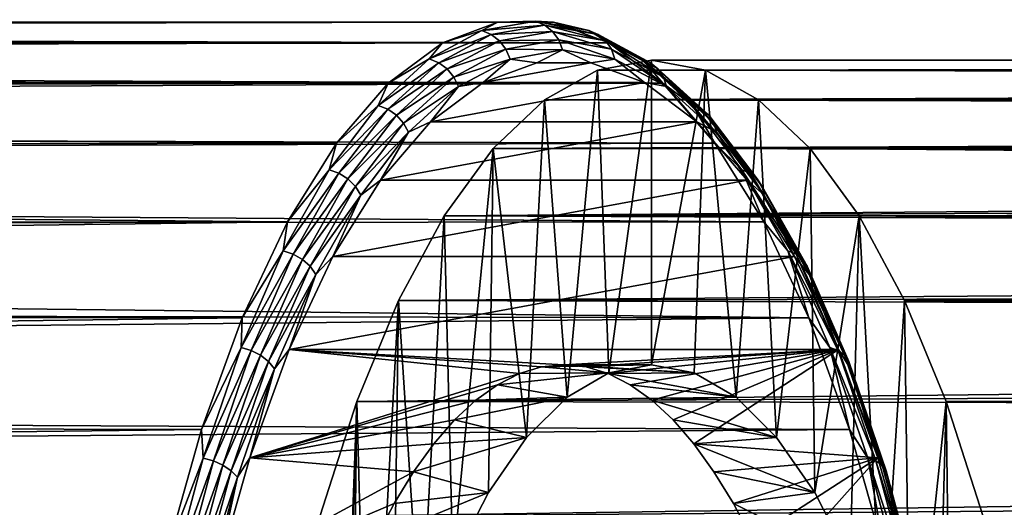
# Model space of a CAD drawing. Header units: metres. Extents: x -28 to 239, y -27 to 27.
# Tile 51 of 60: x 103 to 115, y 10 to 16. Entities that reach past the tile are written whole.
import ezdxf

# ---------------------------------------------------------------- set-up
doc = ezdxf.new("R2010")
doc.units = ezdxf.units.M
doc.layers.add('solid_10151053_XXX', color=7, linetype='CONTINUOUS')

msp = doc.modelspace()

# ---------------------------------------------------------------- linework, layer by layer
at = {"layer": 'solid_10151053_XXX'}
for points in [[(109.253983, 15.968428, 169.170715), (14.412927, 15.953607, 134.42482), (14.36137, 16.000032, 135.723831)], [(108.566765, 15.968428, 171.058838), (14.36137, 16.000032, 135.723831), (14.420163, 15.947065, 137.10704)], [(108.566765, 15.968428, 171.058838), (109.253983, 15.968428, 169.170715), (14.36137, 16.000032, 135.723831)], [(109.253983, 15.968428, 169.170715), (109.935783, 15.716596, 167.297485), (14.412927, 15.953607, 134.42482)], [(109.935783, 15.716596, 167.297485), (14.566373, 15.813626, 133.184814), (14.412927, 15.953607, 134.42482)], [(108.566765, 15.968428, 171.058838), (14.420163, 15.947065, 137.10704), (14.603026, 15.779785, 138.605164)], [(107.884964, 15.716596, 172.932068), (108.566765, 15.968428, 171.058838), (14.603026, 15.779785, 138.605164)], [(108.372589, 15.866564, 171.969223), (108.566765, 15.968428, 171.058838), (107.884964, 15.716596, 172.932068)], [(109.031502, 15.983098, 170.158859), (108.566765, 15.968428, 171.058838), (108.372589, 15.866564, 171.969223)], [(109.031502, 15.983098, 170.158859), (108.372589, 15.866564, 171.969223), (109.144981, 15.933208, 170.200165)], [(108.372589, 15.866564, 171.969223), (108.488113, 15.817038, 172.004883), (109.144981, 15.933208, 170.200165)], [(109.144981, 15.933208, 170.200165), (108.488113, 15.817038, 172.004883), (109.242432, 15.853739, 170.235626)], [(109.031502, 15.983098, 170.158859), (109.253983, 15.968428, 169.170715), (108.566765, 15.968428, 171.058838)], [(109.690422, 15.866564, 168.348495), (109.253983, 15.968428, 169.170715), (109.031502, 15.983098, 170.158859)], [(109.031502, 15.983098, 170.158859), (109.144981, 15.933208, 170.200165), (109.801842, 15.817038, 168.395447)], [(109.690422, 15.866564, 168.348495), (109.031502, 15.983098, 170.158859), (109.801842, 15.817038, 168.395447)], [(109.144981, 15.933208, 170.200165), (109.242432, 15.853739, 170.235626), (109.896019, 15.738147, 168.439926)], [(109.801842, 15.817038, 168.395447), (109.144981, 15.933208, 170.200165), (109.896019, 15.738147, 168.439926)], [(109.690422, 15.866564, 168.348495), (109.935783, 15.716596, 167.297485), (109.253983, 15.968428, 169.170715)], [(109.935783, 15.716596, 167.297485), (14.818517, 15.577598, 131.981567), (14.566373, 15.813626, 133.184814)], [(107.884964, 15.716596, 172.932068), (14.603026, 15.779785, 138.605164), (14.927649, 15.47305, 140.241653)], [(108.372589, 15.866564, 171.969223), (107.884964, 15.716596, 172.932068), (107.723274, 15.518659, 173.753189)], [(108.372589, 15.866564, 171.969223), (107.723274, 15.518659, 173.753189), (108.488113, 15.817038, 172.004883)], [(107.723274, 15.518659, 173.753189), (107.840836, 15.470219, 173.783279), (108.488113, 15.817038, 172.004883)], [(108.488113, 15.817038, 172.004883), (107.840836, 15.470219, 173.783279), (108.588844, 15.738147, 172.031342)], [(108.488113, 15.817038, 172.004883), (108.588844, 15.738147, 172.031342), (109.242432, 15.853739, 170.235626)], [(109.242432, 15.853739, 170.235626), (108.588844, 15.738147, 172.031342), (109.317215, 15.750113, 170.262848)], [(109.242432, 15.853739, 170.235626), (109.317215, 15.750113, 170.262848), (109.966522, 15.635278, 168.478882)], [(109.896019, 15.738147, 168.439926), (109.242432, 15.853739, 170.235626), (109.966522, 15.635278, 168.478882)], [(110.339737, 15.518659, 166.564529), (109.935783, 15.716596, 167.297485), (109.690422, 15.866564, 168.348495)], [(109.690422, 15.866564, 168.348495), (109.801842, 15.817038, 168.395447), (110.449127, 15.470219, 166.61705)], [(110.339737, 15.518659, 166.564529), (109.690422, 15.866564, 168.348495), (110.449127, 15.470219, 166.61705)], [(109.801842, 15.817038, 168.395447), (109.896019, 15.738147, 168.439926), (110.54007, 15.393058, 166.670395)], [(110.449127, 15.470219, 166.61705), (109.801842, 15.817038, 168.395447), (110.54007, 15.393058, 166.670395)], [(109.935783, 15.716596, 167.297485), (110.601418, 15.216905, 165.468674), (14.818517, 15.577598, 131.981567)], [(107.219337, 15.216905, 174.760864), (107.884964, 15.716596, 172.932068), (14.927649, 15.47305, 140.241653)], [(107.723274, 15.518659, 173.753189), (107.884964, 15.716596, 172.932068), (107.219337, 15.216905, 174.760864)], [(107.840836, 15.470219, 173.783279), (107.944794, 15.393058, 173.800873), (108.588844, 15.738147, 172.031342)], [(108.588844, 15.738147, 172.031342), (107.944794, 15.393058, 173.800873), (108.6679, 15.635278, 172.046829)], [(108.588844, 15.738147, 172.031342), (108.6679, 15.635278, 172.046829), (109.317215, 15.750113, 170.262848)], [(109.317215, 15.750113, 170.262848), (108.6679, 15.635278, 172.046829), (109.364212, 15.62941, 170.279953)], [(109.317215, 15.750113, 170.262848), (109.364212, 15.62941, 170.279953), (110.008553, 15.515453, 168.509659)], [(109.966522, 15.635278, 168.478882), (109.317215, 15.750113, 170.262848), (110.008553, 15.515453, 168.509659)], [(109.896019, 15.738147, 168.439926), (109.966522, 15.635278, 168.478882), (110.606369, 15.292443, 166.720917)], [(110.54007, 15.393058, 166.670395), (109.896019, 15.738147, 168.439926), (110.606369, 15.292443, 166.720917)], [(110.339737, 15.518659, 166.564529), (110.601418, 15.216905, 165.468674), (109.935783, 15.716596, 167.297485)], [(110.601418, 15.216905, 165.468674), (15.169311, 15.236207, 130.797791), (14.818517, 15.577598, 131.981567)], [(107.723274, 15.518659, 173.753189), (107.219337, 15.216905, 174.760864), (107.09304, 14.944456, 175.484741)], [(107.723274, 15.518659, 173.753189), (107.09304, 14.944456, 175.484741), (107.840836, 15.470219, 173.783279)], [(107.944794, 15.393058, 173.800873), (108.028053, 15.292443, 173.804779), (108.6679, 15.635278, 172.046829)], [(108.6679, 15.635278, 172.046829), (108.028053, 15.292443, 173.804779), (108.719872, 15.515453, 172.050262)], [(108.6679, 15.635278, 172.046829), (108.719872, 15.515453, 172.050262), (109.364212, 15.62941, 170.279953)], [(109.364212, 15.62941, 170.279953), (108.719872, 15.515453, 172.050262), (109.047119, 15.469371, 171.200974)], [(109.364212, 15.62941, 170.279953), (109.047119, 15.469371, 171.200974), (109.713326, 15.469371, 169.37059)], [(110.008553, 15.515453, 168.509659), (109.364212, 15.62941, 170.279953), (109.713326, 15.469371, 169.37059)], [(109.966522, 15.635278, 168.478882), (110.008553, 15.515453, 168.509659), (110.643494, 15.175247, 166.765167)], [(110.606369, 15.292443, 166.720917), (109.966522, 15.635278, 168.478882), (110.643494, 15.175247, 166.765167)], [(110.969971, 14.944456, 164.832977), (110.601418, 15.216905, 165.468674), (110.339737, 15.518659, 166.564529)], [(110.339737, 15.518659, 166.564529), (110.449127, 15.470219, 166.61705), (111.077393, 14.897809, 164.8909)], [(110.969971, 14.944456, 164.832977), (110.339737, 15.518659, 166.564529), (111.077393, 14.897809, 164.8909)], [(107.219337, 15.216905, 174.760864), (14.927649, 15.47305, 140.241653), (15.409612, 14.993128, 142.027817)], [(107.09304, 14.944456, 175.484741), (107.21257, 14.897809, 175.509415), (107.840836, 15.470219, 173.783279)], [(107.840836, 15.470219, 173.783279), (107.21257, 14.897809, 175.509415), (107.944794, 15.393058, 173.800873)], [(108.028053, 15.292443, 173.804779), (108.08493, 15.175247, 173.794754), (108.719872, 15.515453, 172.050262)], [(108.719872, 15.515453, 172.050262), (108.08493, 15.175247, 173.794754), (108.3862, 15.225081, 173.016846)], [(108.719872, 15.515453, 172.050262), (108.3862, 15.225081, 173.016846), (109.047119, 15.469371, 171.200974)], [(109.713326, 15.469371, 169.37059), (109.047119, 15.469371, 171.200974), (108.3862, 15.225081, 173.016846)], [(110.374245, 15.22508, 167.554718), (109.713326, 15.469371, 169.37059), (108.3862, 15.225081, 173.016846)], [(110.008553, 15.515453, 168.509659), (109.713326, 15.469371, 169.37059), (110.374245, 15.22508, 167.554718)], [(109.796333, 15.377738, 172.504913), (202.550751, 15.5, 204.197083), (110.460869, 15.5, 170.679108)], [(109.796333, 15.377738, 172.504913), (202.139008, 15.463332, 205.181137), (202.550751, 15.5, 204.197083)], [(109.936218, 11.649437, 172.120575), (109.796333, 15.377738, 172.504913), (110.460869, 15.5, 170.679108)], [(109.796333, 15.377738, 172.504913), (201.608948, 15.346056, 206.173264), (202.139008, 15.463332, 205.181137)], [(109.936218, 11.649437, 172.120575), (110.460869, 15.5, 170.679108), (110.460869, 11.75, 170.679108)], [(110.643494, 15.175247, 166.765167), (110.008553, 15.515453, 168.509659), (110.374245, 15.22508, 167.554718)], [(110.449127, 15.470219, 166.61705), (110.54007, 15.393058, 166.670395), (111.165207, 14.823503, 164.95285)], [(111.077393, 14.897809, 164.8909), (110.449127, 15.470219, 166.61705), (111.165207, 14.823503, 164.95285)], [(110.460869, 15.5, 170.679108), (202.550751, 15.5, 204.197083), (202.868195, 15.463249, 203.177429)], [(111.125404, 15.377738, 168.853302), (110.460869, 15.5, 170.679108), (202.868195, 15.463249, 203.177429)], [(110.460869, 11.75, 170.679108), (110.460869, 15.5, 170.679108), (111.125404, 15.377738, 168.853302)], [(111.125404, 15.377738, 168.853302), (202.868195, 15.463249, 203.177429), (203.099976, 15.34568, 202.075195)], [(107.21257, 14.897809, 175.509415), (107.319656, 14.823503, 175.518417), (107.944794, 15.393058, 173.800873)], [(107.944794, 15.393058, 173.800873), (107.319656, 14.823503, 175.518417), (108.028053, 15.292443, 173.804779)], [(107.319656, 14.823503, 175.518417), (107.407005, 14.726612, 175.511093), (108.028053, 15.292443, 173.804779)], [(108.028053, 15.292443, 173.804779), (107.407005, 14.726612, 175.511093), (108.08493, 15.175247, 173.794754)], [(109.796333, 15.377738, 172.504913), (109.142632, 15.013147, 174.300934), (201.608948, 15.346056, 206.173264)], [(109.42086, 11.349724, 173.536499), (109.142632, 15.013147, 174.300934), (109.796333, 15.377738, 172.504913)], [(109.142632, 15.013147, 174.300934), (200.941833, 15.132103, 207.183929), (201.608948, 15.346056, 206.173264)], [(109.936218, 11.649437, 172.120575), (109.42086, 11.349724, 173.536499), (109.796333, 15.377738, 172.504913)], [(110.985519, 11.649437, 169.23764), (110.460869, 11.75, 170.679108), (111.125404, 15.377738, 168.853302)], [(110.54007, 15.393058, 166.670395), (110.606369, 15.292443, 166.720917), (111.227417, 14.726612, 165.014603)], [(111.165207, 14.823503, 164.95285), (110.54007, 15.393058, 166.670395), (111.227417, 14.726612, 165.014603)], [(110.606369, 15.292443, 166.720917), (110.643494, 15.175247, 166.765167), (111.259781, 14.613751, 165.07193)], [(111.227417, 14.726612, 165.014603), (110.606369, 15.292443, 166.720917), (111.259781, 14.613751, 165.07193)], [(111.500877, 11.349724, 167.821716), (110.985519, 11.649437, 169.23764), (111.125404, 15.377738, 168.853302)], [(111.125404, 15.377738, 168.853302), (203.099976, 15.34568, 202.075195), (203.238434, 15.131269, 200.870941)], [(111.779106, 15.013147, 167.057281), (111.125404, 15.377738, 168.853302), (203.238434, 15.131269, 200.870941)], [(111.500877, 11.349724, 167.821716), (111.125404, 15.377738, 168.853302), (111.779106, 15.013147, 167.057281)], [(110.601418, 15.216905, 165.468674), (15.61942, 14.774427, 129.624146), (15.169311, 15.236207, 130.797791)], [(106.580376, 14.477233, 176.516403), (107.219337, 15.216905, 174.760864), (15.409612, 14.993128, 142.027817)], [(110.601418, 15.216905, 165.468674), (111.240379, 14.477233, 163.71315), (15.61942, 14.774427, 129.624146)], [(107.09304, 14.944456, 175.484741), (107.219337, 15.216905, 174.760864), (106.580376, 14.477233, 176.516403)], [(107.407005, 14.726612, 175.511093), (107.468643, 14.613751, 175.487976), (108.08493, 15.175247, 173.794754)], [(108.08493, 15.175247, 173.794754), (107.468643, 14.613751, 175.487976), (107.74099, 14.740386, 174.789536)], [(110.374245, 15.22508, 167.554718), (108.3862, 15.225081, 173.016846), (107.74099, 14.740386, 174.789536)], [(108.08493, 15.175247, 173.794754), (107.74099, 14.740386, 174.789536), (108.3862, 15.225081, 173.016846)], [(111.019447, 14.740386, 165.782043), (110.374245, 15.22508, 167.554718), (107.74099, 14.740386, 174.789536)], [(110.643494, 15.175247, 166.765167), (110.374245, 15.22508, 167.554718), (111.019447, 14.740386, 165.782043)], [(110.969971, 14.944456, 164.832977), (111.240379, 14.477233, 163.71315), (110.601418, 15.216905, 165.468674)], [(111.259781, 14.613751, 165.07193), (110.643494, 15.175247, 166.765167), (111.019447, 14.740386, 165.782043)], [(109.142632, 15.013147, 174.300934), (200.119217, 14.79834, 208.21875), (200.941833, 15.132103, 207.183929)], [(111.779106, 15.013147, 167.057281), (203.238434, 15.131269, 200.870941), (203.273087, 14.796984, 199.548691)], [(106.580376, 14.477233, 176.516403), (15.409612, 14.993128, 142.027817), (16.045424, 14.310638, 143.929749)], [(107.09304, 14.944456, 175.484741), (106.580376, 14.477233, 176.516403), (106.491074, 14.15233, 177.138626)], [(107.09304, 14.944456, 175.484741), (106.491074, 14.15233, 177.138626), (107.21257, 14.897809, 175.509415)], [(109.142632, 15.013147, 174.300934), (108.509232, 14.411425, 176.041199), (200.119217, 14.79834, 208.21875)], [(108.922844, 10.855439, 174.904785), (108.509232, 14.411425, 176.041199), (109.142632, 15.013147, 174.300934)], [(109.42086, 11.349724, 173.536499), (108.922844, 10.855439, 174.904785), (109.142632, 15.013147, 174.300934)], [(111.57193, 14.15233, 163.179092), (111.240379, 14.477233, 163.71315), (110.969971, 14.944456, 164.832977)], [(110.969971, 14.944456, 164.832977), (111.077393, 14.897809, 164.8909), (111.677475, 14.108156, 163.242172)], [(111.57193, 14.15233, 163.179092), (110.969971, 14.944456, 164.832977), (111.677475, 14.108156, 163.242172)], [(111.998886, 10.855439, 166.45343), (111.500877, 11.349724, 167.821716), (111.779106, 15.013147, 167.057281)], [(112.412506, 14.411425, 165.317017), (111.779106, 15.013147, 167.057281), (203.273087, 14.796984, 199.548691)], [(111.998886, 10.855439, 166.45343), (111.779106, 15.013147, 167.057281), (112.412506, 14.411425, 165.317017)], [(106.491074, 14.15233, 177.138626), (106.61248, 14.108156, 177.158142), (107.21257, 14.897809, 175.509415)], [(107.21257, 14.897809, 175.509415), (106.61248, 14.108156, 177.158142), (107.319656, 14.823503, 175.518417)], [(106.61248, 14.108156, 177.158142), (106.722565, 14.037788, 177.158905), (107.319656, 14.823503, 175.518417)], [(107.319656, 14.823503, 175.518417), (106.722565, 14.037788, 177.158905), (107.407005, 14.726612, 175.511093)], [(108.509232, 14.411425, 176.041199), (199.643066, 14.576297, 208.747864), (200.119217, 14.79834, 208.21875)], [(111.077393, 14.897809, 164.8909), (111.165207, 14.823503, 164.95285), (111.762299, 14.037788, 163.312347)], [(111.677475, 14.108156, 163.242172), (111.077393, 14.897809, 164.8909), (111.762299, 14.037788, 163.312347)], [(111.165207, 14.823503, 164.95285), (111.227417, 14.726612, 165.014603), (111.82061, 13.946033, 163.384827)], [(111.762299, 14.037788, 163.312347), (111.165207, 14.823503, 164.95285), (111.82061, 13.946033, 163.384827)], [(112.412506, 14.411425, 165.317017), (203.273087, 14.796984, 199.548691), (203.193756, 14.308926, 198.090134)], [(111.240379, 14.477233, 163.71315), (16.166613, 14.17359, 128.458817), (15.61942, 14.774427, 129.624146)], [(106.722565, 14.037788, 177.158905), (106.813812, 13.946033, 177.140884), (107.407005, 14.726612, 175.511093)], [(107.407005, 14.726612, 175.511093), (106.813812, 13.946033, 177.140884), (107.468643, 14.613751, 175.487976)], [(111.019447, 14.740386, 165.782043), (107.74099, 14.740386, 174.789536), (107.121689, 14.022957, 176.491058)], [(107.468643, 14.613751, 175.487976), (107.121689, 14.022957, 176.491058), (107.74099, 14.740386, 174.789536)], [(111.638756, 14.022957, 164.080505), (111.019447, 14.740386, 165.782043), (107.121689, 14.022957, 176.491058)], [(111.259781, 14.613751, 165.07193), (111.019447, 14.740386, 165.782043), (111.638756, 14.022957, 164.080505)], [(111.227417, 14.726612, 165.014603), (111.259781, 14.613751, 165.07193), (111.848427, 13.839155, 163.454636)], [(111.82061, 13.946033, 163.384827), (111.227417, 14.726612, 165.014603), (111.848427, 13.839155, 163.454636)], [(106.813812, 13.946033, 177.140884), (106.879997, 13.839155, 177.10527), (107.468643, 14.613751, 175.487976)], [(107.468643, 14.613751, 175.487976), (106.879997, 13.839155, 177.10527), (107.121689, 14.022957, 176.491058)], [(108.509232, 14.411425, 176.041199), (199.121933, 14.311095, 209.284531), (199.643066, 14.576297, 208.747864)], [(111.848427, 13.839155, 163.454636), (111.259781, 14.613751, 165.07193), (111.638756, 14.022957, 164.080505)], [(105.978157, 13.509247, 178.170975), (106.580376, 14.477233, 176.516403), (16.045424, 14.310638, 143.929749)], [(111.240379, 14.477233, 163.71315), (111.84259, 13.509247, 162.058578), (16.166613, 14.17359, 128.458817)], [(106.491074, 14.15233, 177.138626), (106.580376, 14.477233, 176.516403), (105.978157, 13.509247, 178.170975)], [(111.57193, 14.15233, 163.179092), (111.84259, 13.509247, 162.058578), (111.240379, 14.477233, 163.71315)], [(105.978157, 13.509247, 178.170975), (16.045424, 14.310638, 143.929749), (16.798309, 13.418897, 145.861664)], [(108.509232, 14.411425, 176.041199), (107.906898, 13.582684, 177.696091), (199.121933, 14.311095, 209.284531)], [(108.014488, 9.322072, 177.400482), (107.906898, 13.582684, 177.696091), (108.509232, 14.411425, 176.041199)], [(107.906898, 13.582684, 177.696091), (198.55835, 13.998979, 209.825241), (199.121933, 14.311095, 209.284531)], [(108.451477, 10.175753, 176.199875), (108.014488, 9.322072, 177.400482), (108.509232, 14.411425, 176.041199)], [(108.922844, 10.855439, 174.904785), (108.451477, 10.175753, 176.199875), (108.509232, 14.411425, 176.041199)], [(112.470261, 10.175753, 165.15834), (111.998886, 10.855439, 166.45343), (112.412506, 14.411425, 165.317017)], [(112.412506, 14.411425, 165.317017), (203.109329, 13.996381, 197.313309), (202.996048, 13.634965, 196.514664)], [(113.014839, 13.582684, 163.66214), (112.412506, 14.411425, 165.317017), (202.996048, 13.634965, 196.514664)], [(112.412506, 14.411425, 165.317017), (203.193756, 14.308926, 198.090134), (203.109329, 13.996381, 197.313309)], [(112.470261, 10.175753, 165.15834), (112.412506, 14.411425, 165.317017), (113.014839, 13.582684, 163.66214)], [(111.84259, 13.509247, 162.058578), (16.80044, 13.41623, 127.31192), (16.166613, 14.17359, 128.458817)], [(106.491074, 14.15233, 177.138626), (105.978157, 13.509247, 178.170975), (105.926155, 13.153831, 178.690735)], [(106.491074, 14.15233, 177.138626), (105.926155, 13.153831, 178.690735), (106.61248, 14.108156, 177.158142)], [(105.926155, 13.153831, 178.690735), (106.049324, 13.112774, 178.705414), (106.61248, 14.108156, 177.158142)], [(106.61248, 14.108156, 177.158142), (106.049324, 13.112774, 178.705414), (106.722565, 14.037788, 177.158905)], [(112.136856, 13.153831, 161.626984), (111.84259, 13.509247, 162.058578), (111.57193, 14.15233, 163.179092)], [(111.57193, 14.15233, 163.179092), (111.677475, 14.108156, 163.242172), (112.240631, 13.112774, 161.694916)], [(112.136856, 13.153831, 161.626984), (111.57193, 14.15233, 163.179092), (112.240631, 13.112774, 161.694916)], [(111.677475, 14.108156, 163.242172), (111.762299, 14.037788, 163.312347), (112.322647, 13.047371, 161.772812)], [(112.240631, 13.112774, 161.694916), (111.677475, 14.108156, 163.242172), (112.322647, 13.047371, 161.772812)], [(106.049324, 13.112774, 178.705414), (106.162216, 13.047371, 178.698456), (106.722565, 14.037788, 177.158905)], [(106.722565, 14.037788, 177.158905), (106.162216, 13.047371, 178.698456), (106.813812, 13.946033, 177.140884)], [(106.162216, 13.047371, 178.698456), (106.257126, 12.96209, 178.670364), (106.813812, 13.946033, 177.140884)], [(106.813812, 13.946033, 177.140884), (106.257126, 12.96209, 178.670364), (106.879997, 13.839155, 177.10527)], [(111.638756, 14.022957, 164.080505), (107.121689, 14.022957, 176.491058), (106.538025, 13.084085, 178.09465)], [(106.879997, 13.839155, 177.10527), (106.538025, 13.084085, 178.09465), (107.121689, 14.022957, 176.491058)], [(112.22242, 13.084085, 162.476913), (111.638756, 14.022957, 164.080505), (106.538025, 13.084085, 178.09465)], [(107.906898, 13.582684, 177.696091), (197.958649, 13.638064, 210.36409), (198.55835, 13.998979, 209.825241)], [(111.848427, 13.839155, 163.454636), (111.638756, 14.022957, 164.080505), (112.22242, 13.084085, 162.476913)], [(111.762299, 14.037788, 163.312347), (111.82061, 13.946033, 163.384827), (112.377296, 12.96209, 161.855347)], [(112.322647, 13.047371, 161.772812), (111.762299, 14.037788, 163.312347), (112.377296, 12.96209, 161.855347)], [(111.82061, 13.946033, 163.384827), (111.848427, 13.839155, 163.454636), (112.400841, 12.862752, 161.936874)], [(112.377296, 12.96209, 161.855347), (111.82061, 13.946033, 163.384827), (112.400841, 12.862752, 161.936874)], [(106.257126, 12.96209, 178.670364), (106.327583, 12.862752, 178.623032), (106.879997, 13.839155, 177.10527)], [(106.879997, 13.839155, 177.10527), (106.327583, 12.862752, 178.623032), (106.538025, 13.084085, 178.09465)], [(112.400841, 12.862752, 161.936874), (111.848427, 13.839155, 163.454636), (112.22242, 13.084085, 162.476913)], [(107.906898, 13.582684, 177.696091), (107.344963, 12.54004, 179.239975), (197.330948, 13.227384, 210.895782)], [(107.61908, 8.30817, 178.486847), (107.344963, 12.54004, 179.239975), (107.906898, 13.582684, 177.696091)], [(108.014488, 9.322072, 177.400482), (107.61908, 8.30817, 178.486847), (107.906898, 13.582684, 177.696091)], [(107.906898, 13.582684, 177.696091), (197.330948, 13.227384, 210.895782), (197.958649, 13.638064, 210.36409)], [(112.907249, 9.322072, 163.957733), (112.470261, 10.175753, 165.15834), (113.014839, 13.582684, 163.66214)], [(113.30265, 8.30817, 162.871368), (112.907249, 9.322072, 163.957733), (113.014839, 13.582684, 163.66214)], [(113.014839, 13.582684, 163.66214), (202.996048, 13.634965, 196.514664), (202.856705, 13.223622, 195.703339)], [(113.014839, 13.582684, 163.66214), (202.856705, 13.223622, 195.703339), (202.69577, 12.76492, 194.893158)], [(113.576767, 12.54004, 162.11824), (113.014839, 13.582684, 163.66214), (202.69577, 12.76492, 194.893158)], [(113.30265, 8.30817, 162.871368), (113.014839, 13.582684, 163.66214), (113.576767, 12.54004, 162.11824)], [(105.978157, 13.509247, 178.170975), (16.798309, 13.418897, 145.861664), (17.599754, 12.349033, 147.706909)], [(111.84259, 13.509247, 162.058578), (112.398567, 12.328212, 160.531052), (16.80044, 13.41623, 127.31192)], [(105.422188, 12.328212, 179.698502), (105.978157, 13.509247, 178.170975), (17.599754, 12.349033, 147.706909)], [(105.926155, 13.153831, 178.690735), (105.978157, 13.509247, 178.170975), (105.422188, 12.328212, 179.698502)], [(112.136856, 13.153831, 161.626984), (112.398567, 12.328212, 160.531052), (111.84259, 13.509247, 162.058578)], [(112.398567, 12.328212, 160.531052), (17.496859, 12.494396, 126.207138), (16.80044, 13.41623, 127.31192)], [(107.344963, 12.54004, 179.239975), (196.687317, 12.769302, 211.412903), (197.330948, 13.227384, 210.895782)], [(105.926155, 13.153831, 178.690735), (105.422188, 12.328212, 179.698502), (105.406517, 11.963521, 180.118439)], [(105.926155, 13.153831, 178.690735), (105.406517, 11.963521, 180.118439), (106.049324, 13.112774, 178.705414)], [(105.406517, 11.963521, 180.118439), (105.531303, 11.926178, 180.128647), (106.049324, 13.112774, 178.705414)], [(106.049324, 13.112774, 178.705414), (105.531303, 11.926178, 180.128647), (106.162216, 13.047371, 178.698456)], [(112.656494, 11.963521, 160.199295), (112.398567, 12.328212, 160.531052), (112.136856, 13.153831, 161.626984)], [(112.136856, 13.153831, 161.626984), (112.240631, 13.112774, 161.694916), (112.758652, 11.926178, 160.271683)], [(112.656494, 11.963521, 160.199295), (112.136856, 13.153831, 161.626984), (112.758652, 11.926178, 160.271683)], [(112.240631, 13.112774, 161.694916), (112.322647, 13.047371, 161.772812), (112.838081, 11.866693, 160.356674)], [(112.758652, 11.926178, 160.271683), (112.240631, 13.112774, 161.694916), (112.838081, 11.866693, 160.356674)], [(105.531303, 11.926178, 180.128647), (105.646782, 11.866693, 180.114594), (106.162216, 13.047371, 178.698456)], [(106.162216, 13.047371, 178.698456), (105.646782, 11.866693, 180.114594), (106.257126, 12.96209, 178.670364)], [(112.22242, 13.084085, 162.476913), (106.538025, 13.084085, 178.09465), (105.999229, 11.938585, 179.574982)], [(106.327583, 12.862752, 178.623032), (105.999229, 11.938585, 179.574982), (106.538025, 13.084085, 178.09465)], [(112.761208, 11.938585, 160.996597), (112.22242, 13.084085, 162.476913), (105.999229, 11.938585, 179.574982)], [(112.400841, 12.862752, 161.936874), (112.22242, 13.084085, 162.476913), (112.761208, 11.938585, 160.996597)], [(112.322647, 13.047371, 161.772812), (112.377296, 12.96209, 161.855347), (112.889359, 11.789129, 160.448456)], [(112.838081, 11.866693, 160.356674), (112.322647, 13.047371, 161.772812), (112.889359, 11.789129, 160.448456)], [(105.646782, 11.866693, 180.114594), (105.745064, 11.789129, 180.07724), (106.257126, 12.96209, 178.670364)], [(106.257126, 12.96209, 178.670364), (105.745064, 11.789129, 180.07724), (106.327583, 12.862752, 178.623032)], [(105.745064, 11.789129, 180.07724), (105.819443, 11.698781, 180.019135), (106.327583, 12.862752, 178.623032)], [(106.327583, 12.862752, 178.623032), (105.819443, 11.698781, 180.019135), (105.999229, 11.938585, 179.574982)], [(112.377296, 12.96209, 161.855347), (112.400841, 12.862752, 161.936874), (112.908981, 11.698781, 160.540787)], [(112.889359, 11.789129, 160.448456), (112.377296, 12.96209, 161.855347), (112.908981, 11.698781, 160.540787)], [(112.908981, 11.698781, 160.540787), (112.400841, 12.862752, 161.936874), (112.761208, 11.938585, 160.996597)], [(107.344963, 12.54004, 179.239975), (196.041107, 12.268468, 211.908554), (196.687317, 12.769302, 211.412903)], [(113.576767, 12.54004, 162.11824), (202.69577, 12.76492, 194.893158), (202.51918, 12.263554, 194.098038)], [(112.398567, 12.328212, 160.531052), (18.218245, 11.416898, 125.176567), (17.496859, 12.494396, 126.207138)], [(107.344963, 12.54004, 179.239975), (106.831757, 11.298707, 180.650009), (196.041107, 12.268468, 211.908554)], [(106.980545, 5.875055, 180.241211), (106.831757, 11.298707, 180.650009), (107.344963, 12.54004, 179.239975)], [(107.272629, 7.153073, 179.438736), (106.980545, 5.875055, 180.241211), (107.344963, 12.54004, 179.239975)], [(107.61908, 8.30817, 178.486847), (107.272629, 7.153073, 179.438736), (107.344963, 12.54004, 179.239975)], [(113.649109, 7.153073, 161.919479), (113.30265, 8.30817, 162.871368), (113.576767, 12.54004, 162.11824)], [(113.576767, 12.54004, 162.11824), (202.51918, 12.263554, 194.098038), (202.332657, 11.724923, 193.329224)], [(114.089973, 11.298707, 160.708206), (113.576767, 12.54004, 162.11824), (202.332657, 11.724923, 193.329224)], [(113.649109, 7.153073, 161.919479), (113.576767, 12.54004, 162.11824), (114.089973, 11.298707, 160.708206)], [(105.422188, 12.328212, 179.698502), (17.599754, 12.349033, 147.706909), (18.376373, 11.160597, 149.363632)], [(112.398567, 12.328212, 160.531052), (112.899529, 10.952754, 159.154678), (18.218245, 11.416898, 125.176567)], [(104.921227, 10.952754, 181.074875), (105.422188, 12.328212, 179.698502), (18.376373, 11.160597, 149.363632)], [(105.406517, 11.963521, 180.118439), (105.422188, 12.328212, 179.698502), (104.921227, 10.952754, 181.074875)], [(106.831757, 11.298707, 180.650009), (195.404114, 11.730371, 212.377701), (196.041107, 12.268468, 211.908554)], [(112.656494, 11.963521, 160.199295), (112.899529, 10.952754, 159.154678), (112.398567, 12.328212, 160.531052)], [(105.406517, 11.963521, 180.118439), (104.921227, 10.952754, 181.074875), (104.939743, 10.598755, 181.400894)], [(105.406517, 11.963521, 180.118439), (104.939743, 10.598755, 181.400894), (105.531303, 11.926178, 180.128647)], [(104.939743, 10.598755, 181.400894), (105.065987, 10.565672, 181.407104), (105.531303, 11.926178, 180.128647)], [(105.531303, 11.926178, 180.128647), (105.065987, 10.565672, 181.407104), (105.646782, 11.866693, 180.114594)], [(108.833008, 11.640563, 171.78923), (105.999229, 11.938585, 179.574982), (105.51384, 10.604594, 180.908569)], [(105.819443, 11.698781, 180.019135), (105.51384, 10.604594, 180.908569), (105.999229, 11.938585, 179.574982)], [(109.380219, 11.75, 170.285782), (112.761208, 11.938585, 160.996597), (105.999229, 11.938585, 179.574982)], [(109.10598, 11.722609, 171.039261), (109.380219, 11.75, 170.285782), (105.999229, 11.938585, 179.574982)], [(108.833008, 11.640563, 171.78923), (109.10598, 11.722609, 171.039261), (105.999229, 11.938585, 179.574982)], [(109.654465, 11.722609, 169.532303), (112.761208, 11.938585, 160.996597), (109.380219, 11.75, 170.285782)], [(109.654465, 11.722609, 169.532303), (109.927429, 11.640563, 168.782333), (112.761208, 11.938585, 160.996597)], [(109.927429, 11.640563, 168.782333), (110.197845, 11.504244, 168.039383), (112.761208, 11.938585, 160.996597)], [(110.197845, 11.504244, 168.039383), (110.464447, 11.314288, 167.306885), (112.761208, 11.938585, 160.996597)], [(110.464447, 11.314288, 167.306885), (110.725998, 11.07158, 166.588287), (112.761208, 11.938585, 160.996597)], [(110.725998, 11.07158, 166.588287), (110.981277, 10.777251, 165.886932), (112.761208, 11.938585, 160.996597)], [(110.981277, 10.777251, 165.886932), (113.246605, 10.604593, 159.662994), (112.761208, 11.938585, 160.996597)], [(113.123268, 10.598755, 158.916824), (112.899529, 10.952754, 159.154678), (112.656494, 11.963521, 160.199295)], [(112.656494, 11.963521, 160.199295), (112.758652, 11.926178, 160.271683), (113.223969, 10.565672, 158.993225)], [(113.123268, 10.598755, 158.916824), (112.656494, 11.963521, 160.199295), (113.223969, 10.565672, 158.993225)], [(112.758652, 11.926178, 160.271683), (112.838081, 11.866693, 160.356674), (113.301079, 10.512973, 159.084595)], [(113.223969, 10.565672, 158.993225), (112.758652, 11.926178, 160.271683), (113.301079, 10.512973, 159.084595)], [(112.908981, 11.698781, 160.540787), (112.761208, 11.938585, 160.996597), (113.246605, 10.604593, 159.662994)], [(105.065987, 10.565672, 181.407104), (105.183784, 10.512973, 181.386673), (105.646782, 11.866693, 180.114594)], [(105.646782, 11.866693, 180.114594), (105.183784, 10.512973, 181.386673), (105.745064, 11.789129, 180.07724)], [(105.183784, 10.512973, 181.386673), (105.285095, 10.444257, 181.341003), (105.745064, 11.789129, 180.07724)], [(105.745064, 11.789129, 180.07724), (105.285095, 10.444257, 181.341003), (105.819443, 11.698781, 180.019135)], [(112.838081, 11.866693, 160.356674), (112.889359, 11.789129, 160.448456), (113.349335, 10.444257, 159.184692)], [(113.301079, 10.512973, 159.084595), (112.838081, 11.866693, 160.356674), (113.349335, 10.444257, 159.184692)], [(112.889359, 11.789129, 160.448456), (112.908981, 11.698781, 160.540787), (113.365433, 10.364216, 159.286697)], [(113.349335, 10.444257, 159.184692), (112.889359, 11.789129, 160.448456), (113.365433, 10.364216, 159.286697)], [(105.285095, 10.444257, 181.341003), (105.362991, 10.364216, 181.273209), (105.819443, 11.698781, 180.019135)], [(105.819443, 11.698781, 180.019135), (105.362991, 10.364216, 181.273209), (105.51384, 10.604594, 180.908569)], [(108.562592, 11.504244, 172.532196), (108.833008, 11.640563, 171.78923), (105.51384, 10.604594, 180.908569)], [(106.831757, 11.298707, 180.650009), (194.785797, 11.160532, 212.817215), (195.404114, 11.730371, 212.377701)], [(109.936218, 11.649437, 172.120575), (108.833008, 11.640563, 171.78923), (108.562592, 11.504244, 172.532196)], [(109.936218, 11.649437, 172.120575), (108.562592, 11.504244, 172.532196), (109.42086, 11.349724, 173.536499)], [(109.936218, 11.649437, 172.120575), (109.10598, 11.722609, 171.039261), (108.833008, 11.640563, 171.78923)], [(110.460869, 11.75, 170.679108), (109.380219, 11.75, 170.285782), (109.10598, 11.722609, 171.039261)], [(109.936218, 11.649437, 172.120575), (110.460869, 11.75, 170.679108), (109.10598, 11.722609, 171.039261)], [(110.985519, 11.649437, 169.23764), (109.654465, 11.722609, 169.532303), (109.380219, 11.75, 170.285782)], [(110.985519, 11.649437, 169.23764), (109.380219, 11.75, 170.285782), (110.460869, 11.75, 170.679108)], [(110.985519, 11.649437, 169.23764), (109.927429, 11.640563, 168.782333), (109.654465, 11.722609, 169.532303)], [(111.500877, 11.349724, 167.821716), (109.927429, 11.640563, 168.782333), (110.985519, 11.649437, 169.23764)], [(111.500877, 11.349724, 167.821716), (110.197845, 11.504244, 168.039383), (109.927429, 11.640563, 168.782333)], [(113.365433, 10.364216, 159.286697), (112.908981, 11.698781, 160.540787), (113.246605, 10.604593, 159.662994)], [(114.089973, 11.298707, 160.708206), (202.332657, 11.724923, 193.329224), (202.141373, 11.154506, 192.595093)], [(112.899529, 10.952754, 159.154678), (18.922054, 10.208129, 124.250565), (18.218245, 11.416898, 125.176567)], [(108.29599, 11.314288, 173.264679), (108.562592, 11.504244, 172.532196), (105.51384, 10.604594, 180.908569)], [(109.42086, 11.349724, 173.536499), (108.562592, 11.504244, 172.532196), (108.29599, 11.314288, 173.264679)], [(111.500877, 11.349724, 167.821716), (110.464447, 11.314288, 167.306885), (110.197845, 11.504244, 168.039383)], [(108.034439, 11.07158, 173.983276), (108.29599, 11.314288, 173.264679), (105.51384, 10.604594, 180.908569)], [(106.831757, 11.298707, 180.650009), (106.376144, 9.88011, 181.901779), (194.785797, 11.160532, 212.817215)], [(106.476501, 1.5335, 181.626068), (106.376144, 9.88011, 181.901779), (106.831757, 11.298707, 180.650009)], [(106.579094, 3.04141, 181.344193), (106.476501, 1.5335, 181.626068), (106.831757, 11.298707, 180.650009)], [(106.748001, 4.496241, 180.880112), (106.579094, 3.04141, 181.344193), (106.831757, 11.298707, 180.650009)], [(106.980545, 5.875055, 180.241211), (106.748001, 4.496241, 180.880112), (106.831757, 11.298707, 180.650009)], [(109.42086, 11.349724, 173.536499), (108.29599, 11.314288, 173.264679), (108.034439, 11.07158, 173.983276)], [(109.42086, 11.349724, 173.536499), (108.034439, 11.07158, 173.983276), (108.922844, 10.855439, 174.904785)], [(111.998886, 10.855439, 166.45343), (110.464447, 11.314288, 167.306885), (111.500877, 11.349724, 167.821716)], [(111.998886, 10.855439, 166.45343), (110.725998, 11.07158, 166.588287), (110.464447, 11.314288, 167.306885)], [(113.941185, 5.875055, 161.117004), (113.649109, 7.153073, 161.919479), (114.089973, 11.298707, 160.708206)], [(114.173729, 4.496241, 160.478104), (113.941185, 5.875055, 161.117004), (114.089973, 11.298707, 160.708206)], [(114.089973, 11.298707, 160.708206), (201.949997, 10.557736, 191.90181), (201.762894, 9.940807, 191.254654)], [(114.545586, 9.88011, 159.456436), (114.089973, 11.298707, 160.708206), (201.762894, 9.940807, 191.254654)], [(114.089973, 11.298707, 160.708206), (202.141373, 11.154506, 192.595093), (201.949997, 10.557736, 191.90181)], [(114.173729, 4.496241, 160.478104), (114.089973, 11.298707, 160.708206), (114.545586, 9.88011, 159.456436)], [(104.921227, 10.952754, 181.074875), (18.376373, 11.160597, 149.363632), (19.079504, 9.910728, 150.786102)], [(106.376144, 9.88011, 181.901779), (194.193512, 10.564293, 213.225433), (194.785797, 11.160532, 212.817215)], [(107.779167, 10.777251, 174.684647), (108.034439, 11.07158, 173.983276), (105.51384, 10.604594, 180.908569)], [(108.922844, 10.855439, 174.904785), (108.034439, 11.07158, 173.983276), (107.779167, 10.777251, 174.684647)], [(111.998886, 10.855439, 166.45343), (110.981277, 10.777251, 165.886932), (110.725998, 11.07158, 166.588287)], [(112.899529, 10.952754, 159.154678), (113.337578, 9.404564, 157.951141), (18.922054, 10.208129, 124.250565)], [(104.48317, 9.404564, 182.278412), (104.921227, 10.952754, 181.074875), (19.079504, 9.910728, 150.786102)], [(104.939743, 10.598755, 181.400894), (104.921227, 10.952754, 181.074875), (104.48317, 9.404564, 182.278412)], [(113.123268, 10.598755, 158.916824), (113.337578, 9.404564, 157.951141), (112.899529, 10.952754, 159.154678)], [(108.922844, 10.855439, 174.904785), (107.779167, 10.777251, 174.684647), (107.531357, 10.432674, 175.365494)], [(108.922844, 10.855439, 174.904785), (107.531357, 10.432674, 175.365494), (108.451477, 10.175753, 176.199875)], [(112.470261, 10.175753, 165.15834), (110.981277, 10.777251, 165.886932), (111.998886, 10.855439, 166.45343)], [(107.531357, 10.432674, 175.365494), (107.779167, 10.777251, 174.684647), (105.51384, 10.604594, 180.908569)], [(110.981277, 10.777251, 165.886932), (111.229088, 10.432674, 165.20607), (113.246605, 10.604593, 159.662994)], [(112.470261, 10.175753, 165.15834), (111.229088, 10.432674, 165.20607), (110.981277, 10.777251, 165.886932)], [(104.939743, 10.598755, 181.400894), (104.48317, 9.404564, 182.278412), (104.532631, 9.079434, 182.519424)], [(104.939743, 10.598755, 181.400894), (104.532631, 9.079434, 182.519424), (105.065987, 10.565672, 181.407104)], [(104.532631, 9.079434, 182.519424), (104.660149, 9.051094, 182.522141), (105.065987, 10.565672, 181.407104)], [(105.065987, 10.565672, 181.407104), (104.660149, 9.051094, 182.522141), (105.183784, 10.512973, 181.386673)], [(107.531357, 10.432674, 175.365494), (105.51384, 10.604594, 180.908569), (105.089424, 9.10283, 182.074646)], [(105.362991, 10.364216, 181.273209), (105.089424, 9.10283, 182.074646), (105.51384, 10.604594, 180.908569)], [(106.376144, 9.88011, 181.901779), (193.633987, 9.947742, 213.601151), (194.193512, 10.564293, 213.225433)], [(111.229088, 10.432674, 165.20607), (111.468277, 10.039454, 164.548904), (113.246605, 10.604593, 159.662994)], [(111.468277, 10.039454, 164.548904), (111.697731, 9.599427, 163.918472), (113.246605, 10.604593, 159.662994)], [(111.697731, 9.599427, 163.918472), (111.916382, 9.114641, 163.317734), (113.246605, 10.604593, 159.662994)], [(111.916382, 9.114641, 163.317734), (113.671021, 9.102829, 158.496918), (113.246605, 10.604593, 159.662994)], [(113.53038, 9.079434, 157.798309), (113.337578, 9.404564, 157.951141), (113.123268, 10.598755, 158.916824)], [(113.123268, 10.598755, 158.916824), (113.223969, 10.565672, 158.993225), (113.629814, 9.051094, 157.878189)], [(113.53038, 9.079434, 157.798309), (113.123268, 10.598755, 158.916824), (113.629814, 9.051094, 157.878189)], [(113.223969, 10.565672, 158.993225), (113.301079, 10.512973, 159.084595), (113.704895, 9.00595, 157.975113)], [(113.629814, 9.051094, 157.878189), (113.223969, 10.565672, 158.993225), (113.704895, 9.00595, 157.975113)], [(113.365433, 10.364216, 159.286697), (113.246605, 10.604593, 159.662994), (113.671021, 9.102829, 158.496918)], [(104.660149, 9.051094, 182.522141), (104.779968, 9.00595, 182.496155), (105.183784, 10.512973, 181.386673)], [(105.183784, 10.512973, 181.386673), (104.779968, 9.00595, 182.496155), (105.285095, 10.444257, 181.341003)], [(104.779968, 9.00595, 182.496155), (104.883919, 8.947084, 182.443237), (105.285095, 10.444257, 181.341003)], [(105.285095, 10.444257, 181.341003), (104.883919, 8.947084, 182.443237), (105.362991, 10.364216, 181.273209)], [(107.292168, 10.039454, 176.022675), (107.531357, 10.432674, 175.365494), (105.089424, 9.10283, 182.074646)], [(108.451477, 10.175753, 176.199875), (107.531357, 10.432674, 175.365494), (107.292168, 10.039454, 176.022675)], [(112.470261, 10.175753, 165.15834), (111.468277, 10.039454, 164.548904), (111.229088, 10.432674, 165.20607)], [(113.301079, 10.512973, 159.084595), (113.349335, 10.444257, 159.184692), (113.750511, 8.947084, 158.082474)], [(113.704895, 9.00595, 157.975113), (113.301079, 10.512973, 159.084595), (113.750511, 8.947084, 158.082474)], [(113.349335, 10.444257, 159.184692), (113.365433, 10.364216, 159.286697), (113.763535, 8.878516, 158.192932)], [(113.750511, 8.947084, 158.082474), (113.349335, 10.444257, 159.184692), (113.763535, 8.878516, 158.192932)], [(104.883919, 8.947084, 182.443237), (104.96489, 8.878516, 182.366989), (105.362991, 10.364216, 181.273209)], [(105.362991, 10.364216, 181.273209), (104.96489, 8.878516, 182.366989), (105.089424, 9.10283, 182.074646)], [(113.763535, 8.878516, 158.192932), (113.365433, 10.364216, 159.286697), (113.671021, 9.102829, 158.496918)], [(113.337578, 9.404564, 157.951141), (19.57296, 8.896586, 123.446617), (18.922054, 10.208129, 124.250565)], [(108.451477, 10.175753, 176.199875), (107.292168, 10.039454, 176.022675), (107.062714, 9.599427, 176.653091)], [(108.451477, 10.175753, 176.199875), (107.062714, 9.599427, 176.653091), (108.014488, 9.322072, 177.400482)], [(112.907249, 9.322072, 163.957733), (111.468277, 10.039454, 164.548904), (112.470261, 10.175753, 165.15834)], [(107.062714, 9.599427, 176.653091), (107.292168, 10.039454, 176.022675), (105.089424, 9.10283, 182.074646)], [(112.907249, 9.322072, 163.957733), (111.697731, 9.599427, 163.918472), (111.468277, 10.039454, 164.548904)]]:
    msp.add_3dface(points, dxfattribs=at)

doc.saveas('drawing.dxf')
